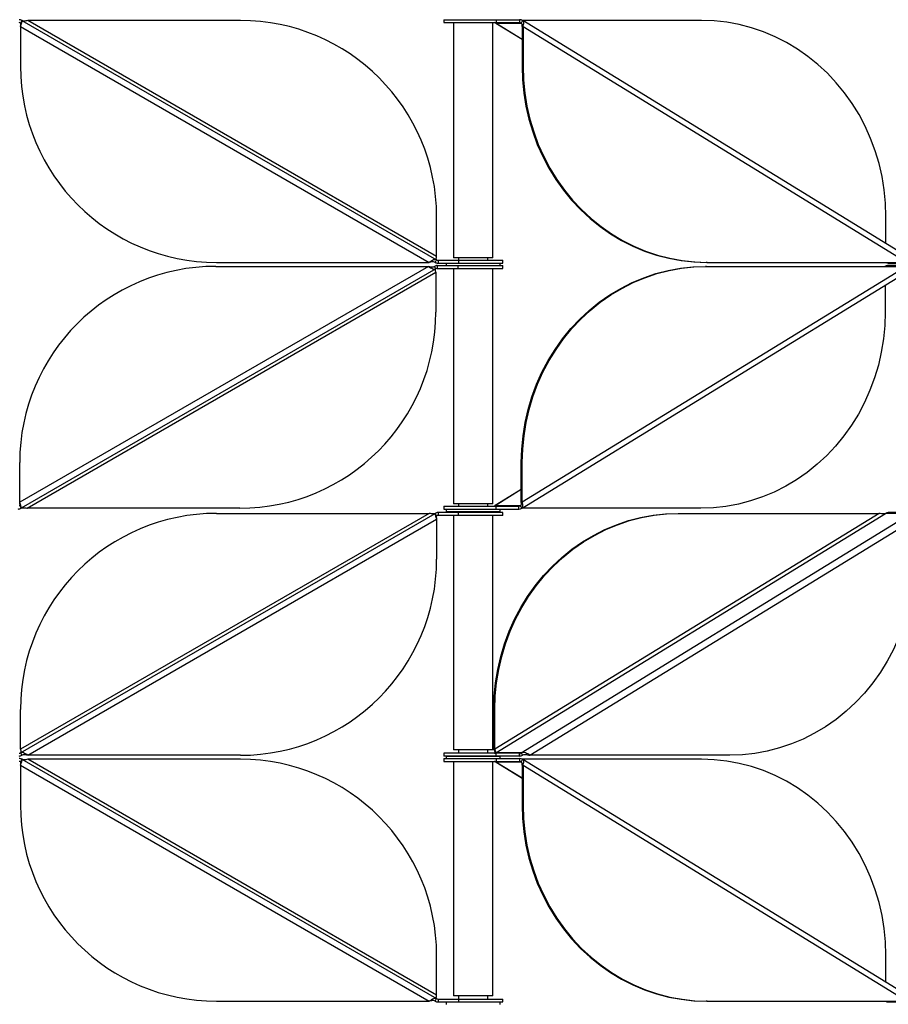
# Model space of a CAD drawing. Header units: millimetres. Extents: x 5 to 415, y 2 to 292.
# Tile 25 of 82: x 152 to 170, y 190 to 210. Entities that reach past the tile are written whole.
import ezdxf

# ---------------------------------------------------------------- set-up
doc = ezdxf.new("R2010")
doc.units = ezdxf.units.MM

msp = doc.modelspace()

# ---------------------------------------------------------------- linework, layer by layer
at = {"color": 7, "linetype": 'Continuous', "lineweight": 25}
for p, q in [((152.4887, 210.3735), (152.4587, 210.3216)), ((152.4887, 210.3735), (160.9469, 205.4902)), ((160.9469, 205.5594), (152.6087, 210.3735)), ((156.9469, 210.3735), (152.6087, 210.3735)), ((161.0948, 210.3896), (161.0948, 210.3296)), ((161.0948, 210.3896), (162.1652, 210.3896)), ((162.1652, 210.3896), (162.1652, 210.3296)), ((162.1652, 210.3896), (162.6323, 210.3896)), ((162.6375, 210.3896), (162.6375, 210.3296)), ((162.6409, 210.3896), (162.6375, 210.3896)), ((162.6409, 210.3896), (162.6409, 210.3296)), ((162.6973, 210.3735), (162.6691, 210.3216)), ((166.3533, 210.3735), (162.6973, 210.3735)), ((170.6424, 205.4944), (162.707, 210.3699)), ((152.4587, 210.2523), (160.7969, 205.4382)), ((152.4587, 210.2523), (152.4587, 209.4382)), ((161.0948, 210.3296), (162.1652, 210.3296)), ((161.2948, 210.3296), (161.2948, 205.5271)), ((162.0948, 205.5271), (162.0948, 210.3296)), ((162.1562, 210.3216), (162.6691, 210.3216)), ((162.1608, 210.3194), (162.1562, 210.3216)), ((162.1562, 210.3216), (162.6896, 209.9938)), ((162.1594, 210.3173), (162.6896, 209.9915)), ((162.1652, 210.3296), (162.6323, 210.3296)), ((162.6409, 210.3296), (162.6375, 210.3296)), ((162.6691, 210.3216), (162.6772, 210.3166)), ((162.6896, 210.2523), (162.7101, 210.2523)), ((162.6896, 210.2523), (162.6896, 209.4382)), ((162.7101, 210.2523), (170.5457, 205.4382)), ((162.7101, 210.2523), (162.7101, 209.4382)), ((162.7101, 209.4382), (162.6896, 209.4382)), ((160.9469, 205.5594), (160.9469, 206.3735)), ((170.1122, 205.8202), (170.1122, 206.3735)), ((160.7809, 205.3561), (152.4426, 200.542)), ((156.4426, 205.3561), (160.7809, 205.3561)), ((156.4587, 205.4382), (160.7969, 205.4382)), ((160.9309, 205.3041), (160.9009, 205.3561)), ((160.9169, 205.4382), (160.9469, 205.4902)), ((160.9609, 205.3722), (160.9609, 205.3122)), ((160.9609, 205.3722), (161.3801, 205.3722)), ((160.9769, 205.4821), (160.9769, 205.4221)), ((160.9769, 205.4821), (161.3911, 205.4821)), ((160.9769, 205.4221), (161.3911, 205.4221)), ((161.1448, 205.4221), (161.1448, 205.3722)), ((162.047, 205.5271), (161.2948, 205.5271)), ((161.3801, 205.3722), (161.3801, 205.3122)), ((161.3801, 205.3722), (162.2948, 205.3722)), ((161.3911, 205.4821), (161.3911, 205.4221)), ((161.3911, 205.4821), (162.2948, 205.4821)), ((161.3911, 205.4221), (162.2948, 205.4221)), ((161.3948, 205.5271), (161.3948, 205.4821)), ((161.9948, 205.4821), (161.9948, 205.5271)), ((162.0948, 205.5271), (162.047, 205.5271)), ((162.2448, 205.3722), (162.2448, 205.4221)), ((162.2948, 205.4221), (162.2948, 205.4821)), ((162.2948, 205.3122), (162.2948, 205.3722)), ((170.5306, 205.3561), (162.695, 200.542)), ((166.4539, 205.3561), (166.4334, 205.3561)), ((166.469, 205.4382), (166.4485, 205.4382)), ((166.4539, 205.3561), (170.5306, 205.3561)), ((166.469, 205.4382), (170.5457, 205.4382)), ((170.1458, 205.3722), (170.1493, 205.3722)), ((170.6553, 205.3722), (170.1493, 205.3722)), ((170.1609, 205.4221), (170.6738, 205.4221)), ((160.9309, 205.3041), (152.4726, 200.4208)), ((152.5926, 200.4208), (160.9309, 205.2348)), ((160.9309, 205.2348), (160.9309, 204.4208)), ((160.9609, 205.3122), (161.3801, 205.3122)), ((161.2948, 205.3122), (161.2948, 200.5097)), ((161.3801, 205.3122), (162.2948, 205.3122)), ((162.0948, 200.5097), (162.0948, 205.3122)), ((162.6919, 200.4244), (170.6273, 205.2999)), ((170.0971, 204.9741), (170.0971, 204.4208)), ((152.4426, 200.542), (152.4426, 201.3561)), ((162.695, 201.3561), (162.6745, 201.3561)), ((162.6745, 200.542), (162.6745, 201.3561)), ((162.695, 200.542), (162.695, 201.3561)), ((162.6745, 200.8005), (162.1411, 200.4727)), ((162.6745, 200.8027), (162.1443, 200.477)), ((161.7529, 200.5097), (161.2948, 200.5097)), ((161.3948, 200.5097), (161.3948, 200.4647)), ((162.0948, 200.5097), (161.7529, 200.5097)), ((161.9948, 200.4647), (161.9948, 200.5097)), ((162.6745, 200.542), (162.695, 200.542)), ((152.4426, 200.4727), (152.4726, 200.4208)), ((152.4587, 195.4327), (160.9169, 200.316)), ((160.7969, 200.316), (152.4587, 195.502)), ((156.9309, 200.4208), (152.5926, 200.4208)), ((156.4587, 200.316), (160.7969, 200.316)), ((160.9469, 200.2641), (160.9169, 200.316)), ((160.9769, 200.3321), (160.9769, 200.2721)), ((161.3911, 200.3321), (160.9769, 200.3321)), ((161.0948, 200.4647), (161.0948, 200.4047)), ((161.0948, 200.4647), (162.1571, 200.4647)), ((161.0948, 200.4047), (162.1571, 200.4047)), ((161.1448, 200.4047), (161.1448, 200.3547)), ((161.1448, 200.3547), (162.0409, 200.3547)), ((161.2948, 200.3396), (161.2948, 200.3321)), ((161.2948, 200.3396), (162.0948, 200.3396)), ((161.3911, 200.2721), (161.3911, 200.3321)), ((162.2948, 200.3321), (161.3911, 200.3321)), ((161.3948, 200.3547), (161.3948, 200.3396)), ((161.9948, 200.3396), (161.9948, 200.3547)), ((162.0409, 200.3547), (162.2448, 200.3547)), ((162.0948, 200.3321), (162.0948, 200.3396)), ((169.9713, 200.316), (162.1357, 195.502)), ((162.1411, 200.4727), (162.1455, 200.4751)), ((162.654, 200.4727), (162.1411, 200.4727)), ((162.1562, 195.4327), (170.1045, 200.316)), ((162.1571, 200.4647), (162.1571, 200.4047)), ((162.1571, 200.4647), (162.6258, 200.4647)), ((162.1571, 200.4047), (162.6258, 200.4047)), ((162.2448, 200.3547), (162.2448, 200.4047)), ((162.2948, 200.2721), (162.2948, 200.3321)), ((162.6258, 200.4047), (162.6258, 200.4647)), ((162.6659, 200.48), (162.654, 200.4727)), ((162.654, 200.4727), (162.6822, 200.4208)), ((162.6691, 195.4327), (170.6175, 200.316)), ((166.3382, 200.4208), (162.6822, 200.4208)), ((165.874, 200.316), (165.8945, 200.316)), ((165.8945, 200.316), (169.9713, 200.316)), ((170.6175, 200.316), (170.1045, 200.316)), ((170.6738, 200.3321), (170.1609, 200.3321)), ((152.6087, 195.3807), (160.9469, 200.1948)), ((160.9469, 200.1948), (160.9469, 199.3807)), ((161.3911, 200.2721), (160.9769, 200.2721)), ((161.2948, 200.2721), (161.2948, 195.4921)), ((162.2948, 200.2721), (161.3911, 200.2721)), ((162.0948, 195.4921), (162.0948, 200.2721)), ((162.8511, 195.3807), (170.6867, 200.1948)), ((152.4587, 195.502), (152.4587, 196.316)), ((162.1152, 196.316), (162.1357, 196.316)), ((162.1152, 195.502), (162.1152, 196.316)), ((162.1357, 195.502), (162.1357, 196.316)), ((161.9469, 195.4921), (161.2948, 195.4921)), ((161.3948, 195.4921), (161.3948, 195.4246)), ((162.0948, 195.4921), (161.9469, 195.4921)), ((161.9948, 195.4246), (161.9948, 195.4921)), ((162.1357, 195.502), (162.1152, 195.502)), ((152.4587, 195.4327), (152.4887, 195.3807)), ((152.4887, 195.2985), (152.4587, 195.2466)), ((152.4887, 195.2985), (160.9469, 190.4152)), ((156.9469, 195.3807), (152.6087, 195.3807)), ((160.9469, 190.4844), (152.6087, 195.2985)), ((156.9469, 195.2985), (152.6087, 195.2985)), ((161.0948, 195.4246), (161.0948, 195.3646)), ((162.1652, 195.4246), (161.0948, 195.4246)), ((162.1652, 195.3646), (161.0948, 195.3646)), ((161.0948, 195.3146), (161.0948, 195.2546)), ((161.0948, 195.3146), (162.1652, 195.3146)), ((161.1448, 195.3646), (161.1448, 195.3146)), ((161.1448, 195.3646), (161.4558, 195.3646)), ((161.3948, 195.3646), (161.3948, 195.3646)), ((161.4558, 195.3646), (162.2448, 195.3646)), ((161.9948, 195.3646), (161.9948, 195.3646)), ((162.6691, 195.4327), (162.1562, 195.4327)), ((162.1652, 195.3646), (162.1652, 195.4246)), ((162.6336, 195.4246), (162.1652, 195.4246)), ((162.6336, 195.3646), (162.1652, 195.3646)), ((162.1652, 195.3146), (162.1652, 195.2546)), ((162.1652, 195.3146), (162.6323, 195.3146)), ((162.2448, 195.3146), (162.2448, 195.3646)), ((162.6375, 195.4246), (162.6375, 195.3646)), ((162.6375, 195.4246), (162.6409, 195.4246)), ((162.6375, 195.3646), (162.6409, 195.3646)), ((162.6375, 195.3146), (162.6375, 195.2546)), ((162.6409, 195.3146), (162.6375, 195.3146)), ((162.6409, 195.3646), (162.6409, 195.4246)), ((162.6409, 195.3146), (162.6409, 195.2546)), ((162.6691, 195.4327), (162.6973, 195.3807)), ((162.6973, 195.2985), (162.6691, 195.2466)), ((166.3533, 195.2985), (162.6973, 195.2985)), ((170.6424, 190.4194), (162.707, 195.2949)), ((162.8306, 195.3807), (162.8511, 195.3807)), ((166.9278, 195.3807), (162.8511, 195.3807)), ((152.4587, 195.1773), (160.7969, 190.3632)), ((152.4587, 195.1773), (152.4587, 194.3632)), ((161.0948, 195.2546), (162.1652, 195.2546)), ((161.2948, 195.2546), (161.2948, 190.4746)), ((162.0948, 190.4746), (162.0948, 195.2546)), ((162.1562, 195.2466), (162.6691, 195.2466)), ((162.1608, 195.2444), (162.1562, 195.2466)), ((162.1562, 195.2466), (162.6896, 194.9188)), ((162.1594, 195.2423), (162.6896, 194.9165)), ((162.1652, 195.2546), (162.6323, 195.2546)), ((162.6409, 195.2546), (162.6375, 195.2546)), ((162.6691, 195.2466), (162.6772, 195.2416)), ((162.6896, 195.1773), (162.7101, 195.1773)), ((162.6896, 195.1773), (162.6896, 194.3632)), ((162.7101, 195.1773), (170.5457, 190.3632)), ((162.7101, 195.1773), (162.7101, 194.3632)), ((162.7101, 194.3632), (162.6896, 194.3632)), ((160.9469, 190.4844), (160.9469, 191.2985)), ((170.1122, 190.7452), (170.1122, 191.2985)), ((162.047, 190.4746), (161.2948, 190.4746)), ((161.3948, 190.4746), (161.3948, 190.4071)), ((161.9948, 190.4071), (161.9948, 190.4746)), ((162.0948, 190.4746), (162.047, 190.4746)), ((156.4587, 190.3632), (160.7969, 190.3632)), ((160.9169, 190.3632), (160.9469, 190.4152)), ((160.9769, 190.4071), (160.9769, 190.3471)), ((160.9769, 190.4071), (161.3911, 190.4071)), ((160.9769, 190.3471), (161.3911, 190.3471)), ((161.1448, 190.3471), (161.1448, 190.2972)), ((161.3911, 190.4071), (161.3911, 190.3471)), ((161.3911, 190.4071), (162.2948, 190.4071)), ((161.3911, 190.3471), (162.2948, 190.3471)), ((162.2448, 190.2972), (162.2448, 190.3471)), ((162.2948, 190.3471), (162.2948, 190.4071)), ((166.469, 190.3632), (166.4485, 190.3632)), ((166.469, 190.3632), (170.5457, 190.3632)), ((170.1609, 190.3471), (170.6738, 190.3471))]:
    msp.add_line(p, q, dxfattribs=at)
at = {"color": 7, "linetype": 'Continuous', "lineweight": 25, "flags": 128}
for points in [[(170.1122, 206.3735), (170.1035, 206.6465), (170.0772, 206.9182), (170.0336, 207.1873), (169.9728, 207.4527), (169.8952, 207.713), (169.801, 207.9671), (169.6908, 208.2138), (169.565, 208.4519), (169.4242, 208.6802), (169.2691, 208.8979), (169.1005, 209.1037), (168.919, 209.2969), (168.7255, 209.4764), (168.521, 209.6414), (168.3064, 209.7912), (168.0827, 209.9251), (167.8509, 210.0424), (167.6121, 210.1426), (167.3675, 210.2252), (167.1181, 210.2899), (166.8652, 210.3363), (166.6099, 210.3642), (166.3533, 210.3735)], [(162.6896, 209.4382), (162.6984, 209.1652), (162.7246, 208.8935), (162.7682, 208.6244), (162.829, 208.359), (162.9067, 208.0987), (163.0008, 207.8446), (163.1111, 207.5979), (163.2368, 207.3599), (163.3776, 207.1315), (163.5327, 206.9138), (163.7014, 206.708), (163.8829, 206.5148), (164.0763, 206.3353), (164.2808, 206.1703), (164.4955, 206.0205), (164.7192, 205.8867), (164.951, 205.7693), (165.1897, 205.6691), (165.4344, 205.5865), (165.6837, 205.5219), (165.9367, 205.4754), (166.192, 205.4475), (166.4485, 205.4382)], [(162.7101, 209.4382), (162.7189, 209.1652), (162.7452, 208.8935), (162.7888, 208.6244), (162.8495, 208.359), (162.9272, 208.0987), (163.0213, 207.8446), (163.1316, 207.5979), (163.2574, 207.3599), (163.3981, 207.1315), (163.5532, 206.9138), (163.7219, 206.708), (163.9034, 206.5148), (164.0968, 206.3353), (164.3013, 206.1703), (164.516, 206.0205), (164.7397, 205.8867), (164.9715, 205.7693), (165.2102, 205.6691), (165.4549, 205.5865), (165.7043, 205.5219), (165.9572, 205.4754), (166.2125, 205.4475), (166.469, 205.4382)], [(162.6745, 201.3561), (162.6833, 201.6291), (162.7095, 201.9007), (162.7531, 202.1699), (162.8139, 202.4353), (162.8916, 202.6956), (162.9857, 202.9497), (163.0959, 203.1963), (163.2217, 203.4344), (163.3625, 203.6628), (163.5176, 203.8804), (163.6863, 204.0863), (163.8678, 204.2794), (164.0612, 204.4589), (164.2657, 204.624), (164.4803, 204.7738), (164.7041, 204.9076), (164.9359, 205.0249), (165.1746, 205.1251), (165.4193, 205.2078), (165.6686, 205.2724), (165.9216, 205.3188), (166.1769, 205.3468), (166.4334, 205.3561)], [(162.695, 201.3561), (162.7038, 201.6291), (162.73, 201.9007), (162.7737, 202.1699), (162.8344, 202.4353), (162.9121, 202.6956), (163.0062, 202.9497), (163.1165, 203.1963), (163.2423, 203.4344), (163.383, 203.6628), (163.5381, 203.8804), (163.7068, 204.0863), (163.8883, 204.2794), (164.0817, 204.4589), (164.2862, 204.624), (164.5009, 204.7738), (164.7246, 204.9076), (164.9564, 205.0249), (165.1951, 205.1251), (165.4398, 205.2078), (165.6891, 205.2724), (165.9421, 205.3188), (166.1974, 205.3468), (166.4539, 205.3561)], [(170.0971, 204.4208), (170.0883, 204.1478), (170.0621, 203.8761), (170.0185, 203.6069), (169.9577, 203.3416), (169.8801, 203.0812), (169.7859, 202.8272), (169.6757, 202.5805), (169.5499, 202.3424), (169.4091, 202.114), (169.254, 201.8964), (169.0854, 201.6905), (168.9039, 201.4974), (168.7104, 201.3179), (168.5059, 201.1529), (168.2913, 201.0031), (168.0676, 200.8692), (167.8358, 200.7519), (167.597, 200.6517), (167.3524, 200.5691), (167.103, 200.5044), (166.8501, 200.458), (166.5947, 200.4301), (166.3382, 200.4208)], [(162.1152, 196.316), (162.1239, 196.589), (162.1502, 196.8607), (162.1938, 197.1299), (162.2545, 197.3952), (162.3322, 197.6556), (162.4263, 197.9096), (162.5366, 198.1563), (162.6624, 198.3944), (162.8031, 198.6228), (162.9582, 198.8404), (163.1269, 199.0462), (163.3084, 199.2394), (163.5018, 199.4189), (163.7064, 199.5839), (163.921, 199.7337), (164.1447, 199.8676), (164.3765, 199.9849), (164.6153, 200.0851), (164.8599, 200.1677), (165.1093, 200.2324), (165.3622, 200.2788), (165.6175, 200.3067), (165.874, 200.316)], [(162.1357, 196.316), (162.1444, 196.589), (162.1707, 196.8607), (162.2143, 197.1299), (162.2751, 197.3952), (162.3527, 197.6556), (162.4469, 197.9096), (162.5571, 198.1563), (162.6829, 198.3944), (162.8237, 198.6228), (162.9787, 198.8404), (163.1474, 199.0462), (163.3289, 199.2394), (163.5224, 199.4189), (163.7269, 199.5839), (163.9415, 199.7337), (164.1652, 199.8676), (164.397, 199.9849), (164.6358, 200.0851), (164.8804, 200.1677), (165.1298, 200.2324), (165.3827, 200.2788), (165.638, 200.3067), (165.8945, 200.316)], [(170.6867, 199.3807), (170.6779, 199.1077), (170.6517, 198.836), (170.6081, 198.5669), (170.5473, 198.3015), (170.4697, 198.0412), (170.3755, 197.7871), (170.2653, 197.5405), (170.1395, 197.3024), (169.9987, 197.074), (169.8436, 196.8564), (169.6749, 196.6505), (169.4934, 196.4574), (169.3, 196.2779), (169.0955, 196.1128), (168.8809, 195.963), (168.6571, 195.8292), (168.4254, 195.7119), (168.1866, 195.6117), (167.9419, 195.529), (167.6926, 195.4644), (167.4397, 195.418), (167.1843, 195.39), (166.9278, 195.3807)], [(170.1122, 191.2985), (170.1035, 191.5715), (170.0772, 191.8432), (170.0336, 192.1123), (169.9728, 192.3777), (169.8952, 192.638), (169.801, 192.8921), (169.6908, 193.1388), (169.565, 193.3769), (169.4242, 193.6052), (169.2691, 193.8229), (169.1005, 194.0287), (168.919, 194.2219), (168.7255, 194.4014), (168.521, 194.5664), (168.3064, 194.7162), (168.0827, 194.8501), (167.8509, 194.9674), (167.6121, 195.0676), (167.3675, 195.1502), (167.1181, 195.2149), (166.8652, 195.2613), (166.6099, 195.2892), (166.3533, 195.2985)], [(162.6896, 194.3632), (162.6984, 194.0902), (162.7246, 193.8185), (162.7682, 193.5494), (162.829, 193.284), (162.9067, 193.0237), (163.0008, 192.7696), (163.1111, 192.5229), (163.2368, 192.2849), (163.3776, 192.0565), (163.5327, 191.8388), (163.7014, 191.633), (163.8829, 191.4398), (164.0763, 191.2603), (164.2808, 191.0953), (164.4955, 190.9455), (164.7192, 190.8117), (164.951, 190.6943), (165.1897, 190.5941), (165.4344, 190.5115), (165.6837, 190.4469), (165.9367, 190.4004), (166.192, 190.3725), (166.4485, 190.3632)], [(162.7101, 194.3632), (162.7189, 194.0902), (162.7452, 193.8185), (162.7888, 193.5494), (162.8495, 193.284), (162.9272, 193.0237), (163.0213, 192.7696), (163.1316, 192.5229), (163.2574, 192.2849), (163.3981, 192.0565), (163.5532, 191.8388), (163.7219, 191.633), (163.9034, 191.4398), (164.0968, 191.2603), (164.3013, 191.0953), (164.516, 190.9455), (164.7397, 190.8117), (164.9715, 190.6943), (165.2102, 190.5941), (165.4549, 190.5115), (165.7043, 190.4469), (165.9572, 190.4004), (166.2125, 190.3725), (166.469, 190.3632)]]:
    msp.add_lwpolyline(points, dxfattribs=at)
at = {"color": 7, "linetype": 'Continuous', "lineweight": 25}
for centre, radius, start, end in [((152.4287, 210.2696), 0.12, 60, 90), ((156.9469, 206.3735), 4, 0, 90), ((162.6407, 210.282), 0.1076, 58.27815, 89.89215), ((152.4287, 210.2696), 0.06, 60, 90), ((162.1279, 210.2758), 0.0538, 58.27815, 89.89215), ((162.6408, 210.2758), 0.0538, 58.27815, 89.89215), ((156.4587, 209.4382), 4, 180, 270), ((156.4426, 201.3561), 4, 90, 180), ((160.9609, 205.2522), 0.12, 90, 120), ((160.9769, 205.5421), 0.12, 240, 270), ((160.9769, 205.5421), 0.06, 240, 270), ((170.146, 205.2645), 0.1076, 90.10785, 121.72185), ((170.1611, 205.5297), 0.1076, 238.27815, 269.89215), ((160.9609, 205.2522), 0.06, 90, 120), ((156.9309, 204.4208), 4, 270, 0), ((152.4126, 200.5247), 0.12, 270, 300), ((156.4587, 196.316), 4, 90, 180), ((160.9769, 200.2121), 0.12, 90, 120), ((162.1128, 200.5185), 0.0538, 270.10785, 301.72185), ((162.6257, 200.5185), 0.0538, 270.10785, 301.72185), ((162.6256, 200.5123), 0.1076, 270.10785, 301.72185), ((170.1611, 200.2245), 0.1076, 90.10785, 121.72185), ((160.9769, 200.2121), 0.06, 90, 120), ((156.9469, 199.3807), 4, 270, 0), ((152.4287, 195.4846), 0.06, 270, 300), ((152.4287, 195.4846), 0.12, 270, 300), ((152.4287, 195.1946), 0.12, 60, 90), ((156.9469, 191.2985), 4, 0, 90), ((162.1279, 195.4784), 0.0538, 270.10785, 301.72185), ((162.6408, 195.4784), 0.0538, 270.10785, 301.72185), ((162.6407, 195.4723), 0.1076, 270.10785, 301.72185), ((162.6407, 195.207), 0.1076, 58.27815, 89.89215), ((152.4287, 195.1946), 0.06, 60, 90), ((162.1279, 195.2008), 0.0538, 58.27815, 89.89215), ((162.6408, 195.2008), 0.0538, 58.27815, 89.89215), ((156.4587, 194.3632), 4, 180, 270), ((160.9769, 190.4671), 0.12, 240, 270), ((160.9769, 190.4671), 0.06, 240, 270), ((170.1611, 190.4547), 0.1076, 238.27815, 269.89215)]:
    msp.add_arc(centre, radius, start, end, dxfattribs=at)
for points, knots in [([(152.4587, 210.2523), (152.4634, 210.2654), (152.4727, 210.2917), (152.4844, 210.327), (152.4914, 210.3543), (152.4925, 210.3693), (152.4897, 210.3724), (152.4887, 210.3735)], [0, 0, 0, 0, 0.2182973, 0.4366061, 0.6549149, 0.8732236, 1, 1, 1, 1]), ([(152.6087, 210.3735), (152.5941, 210.3703), (152.5647, 210.364), (152.5246, 210.361), (152.5007, 210.3669), (152.4898, 210.3729), (152.4887, 210.3735)], [0, 0, 0, 0, 0.3201967, 0.6410914, 0.961986, 1, 1, 1, 1]), ([(162.7101, 210.2523), (162.7141, 210.2654), (162.7219, 210.2917), (162.7256, 210.327), (162.7214, 210.3543), (162.711, 210.3693), (162.701, 210.3724), (162.6973, 210.3735)], [0, 0, 0, 0, 0.2182973, 0.4366061, 0.6549149, 0.8732236, 1, 1, 1, 1]), ([(152.4587, 210.2523), (152.46, 210.2598), (152.4626, 210.2749), (152.4652, 210.2952), (152.4651, 210.3109), (152.4624, 210.3188), (152.4595, 210.321), (152.4587, 210.3216)], [0, 0, 0, 0, 0.2289275, 0.457855, 0.686699, 0.9155428, 1, 1, 1, 1]), ([(162.6896, 210.2523), (162.6906, 210.2598), (162.6925, 210.2749), (162.6909, 210.2952), (162.685, 210.3109), (162.6768, 210.3188), (162.6708, 210.321), (162.6691, 210.3216)], [0, 0, 0, 0, 0.2289275, 0.457855, 0.686699, 0.9155428, 1, 1, 1, 1]), ([(160.9469, 205.4902), (160.945, 205.4921), (160.9412, 205.4961), (160.9402, 205.5102), (160.9418, 205.5289), (160.9447, 205.5464), (160.9465, 205.5567), (160.9469, 205.5594)], [0, 0, 0, 0, 0.2289275, 0.457855, 0.686699, 0.9155428, 1, 1, 1, 1]), ([(160.7809, 205.3561), (160.7959, 205.347), (160.8261, 205.3287), (160.8678, 205.3075), (160.9047, 205.2958), (160.9219, 205.3013), (160.9309, 205.3041)], [0, 0, 0, 0, 0.2453754, 0.4909149, 0.7364551, 1, 1, 1, 1]), ([(160.7809, 205.3561), (160.7955, 205.3529), (160.8248, 205.3466), (160.865, 205.3436), (160.8889, 205.3494), (160.8997, 205.3554), (160.9009, 205.3561)], [0, 0, 0, 0, 0.3201967, 0.6410914, 0.961986, 1, 1, 1, 1]), ([(160.9469, 205.4902), (160.9387, 205.4929), (160.9222, 205.4984), (160.8868, 205.488), (160.8444, 205.4669), (160.8131, 205.448), (160.7969, 205.4382)], [0, 0, 0, 0, 0.2453754, 0.4909149, 0.7364551, 1, 1, 1, 1]), ([(160.9169, 205.4382), (160.9066, 205.4424), (160.8858, 205.451), (160.8459, 205.4483), (160.815, 205.4421), (160.7987, 205.4386), (160.7969, 205.4382)], [0, 0, 0, 0, 0.3201967, 0.6410914, 0.961986, 1, 1, 1, 1]), ([(160.9309, 205.2348), (160.9295, 205.2424), (160.9269, 205.2575), (160.9244, 205.2778), (160.9245, 205.2935), (160.9271, 205.3014), (160.9301, 205.3035), (160.9309, 205.3041)], [0, 0, 0, 0, 0.2289275, 0.457855, 0.686699, 0.9155428, 1, 1, 1, 1]), ([(152.4726, 200.4208), (152.4741, 200.4232), (152.4771, 200.4281), (152.473, 200.4504), (152.4639, 200.4813), (152.4527, 200.5137), (152.4453, 200.5344), (152.4426, 200.542)], [0, 0, 0, 0, 0.2182973, 0.4366061, 0.6549149, 0.8732236, 1, 1, 1, 1]), ([(152.4426, 200.4727), (152.4445, 200.4747), (152.4484, 200.4786), (152.4494, 200.4928), (152.4477, 200.5115), (152.4449, 200.5289), (152.4431, 200.5392), (152.4426, 200.542)], [0, 0, 0, 0, 0.2289275, 0.457855, 0.686699, 0.9155428, 1, 1, 1, 1]), ([(162.6599, 200.4764), (162.662, 200.4774), (162.6683, 200.4806), (162.6741, 200.4929), (162.6773, 200.5114), (162.6765, 200.5289), (162.6749, 200.5392), (162.6745, 200.542)], [0, 0, 0, 0, 0.1291888, 0.3877282, 0.6461733, 0.9046182, 1, 1, 1, 1]), ([(162.6909, 200.4259), (162.6938, 200.4272), (162.7025, 200.4312), (162.7089, 200.4507), (162.7098, 200.4813), (162.7039, 200.5137), (162.6974, 200.5344), (162.695, 200.542)], [0, 0, 0, 0, 0.1171635, 0.3637163, 0.6102691, 0.8568217, 1, 1, 1, 1]), ([(152.4726, 200.4208), (152.483, 200.425), (152.5037, 200.4335), (152.5437, 200.4309), (152.5746, 200.4247), (152.5909, 200.4211), (152.5926, 200.4208)], [0, 0, 0, 0, 0.3201967, 0.6410914, 0.961986, 1, 1, 1, 1]), ([(160.9169, 200.316), (160.9066, 200.3118), (160.8858, 200.3033), (160.8459, 200.3059), (160.815, 200.3121), (160.7987, 200.3157), (160.7969, 200.316)], [0, 0, 0, 0, 0.3201967, 0.6410914, 0.961986, 1, 1, 1, 1]), ([(160.9169, 200.316), (160.9154, 200.3136), (160.9124, 200.3087), (160.9166, 200.2864), (160.9257, 200.2555), (160.9369, 200.2231), (160.9442, 200.2024), (160.9469, 200.1948)], [0, 0, 0, 0, 0.21829734, 0.43660611, 0.65491491, 0.8732236, 1, 1, 1, 1]), ([(170.1045, 200.316), (170.0914, 200.3118), (170.065, 200.3033), (170.0197, 200.3059), (169.9883, 200.3121), (169.9729, 200.3157), (169.9713, 200.316)], [0, 0, 0, 0, 0.3201967, 0.6410914, 0.961986, 1, 1, 1, 1]), ([(160.9469, 200.2641), (160.945, 200.2621), (160.9412, 200.2581), (160.9402, 200.244), (160.9418, 200.2253), (160.9447, 200.2079), (160.9465, 200.1976), (160.9469, 200.1948)], [0, 0, 0, 0, 0.2289275, 0.457855, 0.686699, 0.9155428, 1, 1, 1, 1]), ([(152.4587, 195.502), (152.46, 195.4944), (152.4626, 195.4793), (152.4652, 195.459), (152.4651, 195.4433), (152.4624, 195.4354), (152.4595, 195.4333), (152.4587, 195.4327)], [0, 0, 0, 0, 0.2289275, 0.457855, 0.686699, 0.9155428, 1, 1, 1, 1]), ([(162.1152, 195.502), (162.12, 195.4887), (162.1291, 195.4638), (162.1404, 195.4427), (162.1457, 195.4329)], [0, 0, 0, 0, 0.533436, 1, 1, 1, 1]), ([(162.1357, 195.502), (162.1372, 195.4944), (162.1401, 195.4793), (162.1465, 195.459), (162.1523, 195.4433), (162.1554, 195.4354), (162.156, 195.4333), (162.1562, 195.4327)], [0, 0, 0, 0, 0.2289275, 0.457855, 0.686699, 0.9155428, 1, 1, 1, 1]), ([(152.6087, 195.3807), (152.5936, 195.3898), (152.5635, 195.4081), (152.5218, 195.4293), (152.4848, 195.441), (152.4676, 195.4355), (152.4587, 195.4327)], [0, 0, 0, 0, 0.2453754, 0.4909149, 0.7364551, 1, 1, 1, 1]), ([(152.4587, 195.1773), (152.4634, 195.1904), (152.4727, 195.2167), (152.4844, 195.252), (152.4914, 195.2793), (152.4925, 195.2943), (152.4897, 195.2974), (152.4887, 195.2985)], [0, 0, 0, 0, 0.2182973, 0.4366061, 0.6549149, 0.8732236, 1, 1, 1, 1]), ([(152.6087, 195.3807), (152.5941, 195.3839), (152.5647, 195.3902), (152.5246, 195.3932), (152.5007, 195.3874), (152.4898, 195.3813), (152.4887, 195.3807)], [0, 0, 0, 0, 0.3201967, 0.6410914, 0.961986, 1, 1, 1, 1]), ([(152.6087, 195.2985), (152.5941, 195.2953), (152.5647, 195.289), (152.5246, 195.286), (152.5007, 195.2919), (152.4898, 195.2979), (152.4887, 195.2985)], [0, 0, 0, 0, 0.3201967, 0.6410914, 0.961986, 1, 1, 1, 1]), ([(162.8511, 195.3807), (162.8363, 195.3898), (162.8068, 195.4081), (162.7585, 195.4293), (162.7103, 195.441), (162.6832, 195.4355), (162.6691, 195.4327)], [0, 0, 0, 0, 0.2453754, 0.4909149, 0.7364551, 1, 1, 1, 1]), ([(162.8306, 195.3807), (162.8163, 195.3839), (162.7878, 195.3902), (162.7424, 195.3932), (162.7128, 195.3874), (162.6988, 195.3813), (162.6973, 195.3807)], [0, 0, 0, 0, 0.3201967, 0.6410914, 0.961986, 1, 1, 1, 1]), ([(162.7101, 195.1773), (162.7141, 195.1904), (162.7219, 195.2167), (162.7256, 195.252), (162.7214, 195.2793), (162.711, 195.2943), (162.701, 195.2974), (162.6973, 195.2985)], [0, 0, 0, 0, 0.2182973, 0.4366061, 0.6549149, 0.8732236, 1, 1, 1, 1]), ([(152.4587, 195.1773), (152.46, 195.1848), (152.4626, 195.1999), (152.4652, 195.2202), (152.4651, 195.2359), (152.4624, 195.2438), (152.4595, 195.246), (152.4587, 195.2466)], [0, 0, 0, 0, 0.2289275, 0.457855, 0.686699, 0.9155428, 1, 1, 1, 1]), ([(162.6896, 195.1773), (162.6906, 195.1848), (162.6925, 195.1999), (162.6909, 195.2202), (162.685, 195.2359), (162.6768, 195.2438), (162.6708, 195.246), (162.6691, 195.2466)], [0, 0, 0, 0, 0.2289275, 0.457855, 0.686699, 0.9155428, 1, 1, 1, 1]), ([(160.9469, 190.4152), (160.945, 190.4171), (160.9412, 190.4211), (160.9402, 190.4352), (160.9418, 190.4539), (160.9447, 190.4714), (160.9465, 190.4817), (160.9469, 190.4844)], [0, 0, 0, 0, 0.2289275, 0.457855, 0.686699, 0.9155428, 1, 1, 1, 1]), ([(160.9469, 190.4152), (160.9387, 190.4179), (160.9222, 190.4234), (160.8868, 190.413), (160.8444, 190.3919), (160.8131, 190.373), (160.7969, 190.3632)], [0, 0, 0, 0, 0.2453754, 0.4909149, 0.7364551, 1, 1, 1, 1]), ([(160.9169, 190.3632), (160.9066, 190.3674), (160.8858, 190.376), (160.8459, 190.3733), (160.815, 190.3671), (160.7987, 190.3636), (160.7969, 190.3632)], [0, 0, 0, 0, 0.3201967, 0.6410914, 0.961986, 1, 1, 1, 1])]:
    msp.add_open_spline(points, degree=3, knots=knots, dxfattribs=at)

doc.saveas('drawing.dxf')
